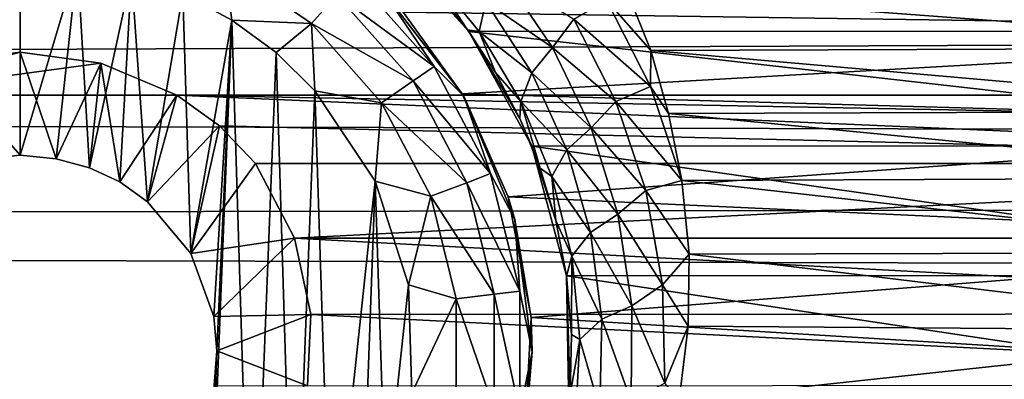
# Model space of a CAD drawing. Header units: metres. Extents: x -95 to 103, y -12 to 12.
# Tile 167 of 256: x -64.202 to -61.702, y 7.07 to 7.984. Entities that reach past the tile are written whole.
import ezdxf

# ---------------------------------------------------------------- set-up
doc = ezdxf.new("R2010")
doc.units = ezdxf.units.M
doc.layers.add('solid_P74500', color=7, linetype='CONTINUOUS')
doc.layers.add('solid_P74500_01', color=7, linetype='CONTINUOUS')

msp = doc.modelspace()

# ---------------------------------------------------------------- linework, layer by layer
at = {"layer": 'solid_P74500'}
for points in [[(-12.2, 5.05, 0.5), (-11.7, 9.776363, 0.5), (-88, 9.776363, 0.5)], [(-12.2, 5.05, 0.5), (-88, 9.776363, 0.5), (-88, 5.05, 0.5)], [(92.5, 7.752533, 9.805175), (92.5, 8.487373, 9.175829), (-94.018356, 8.209083, 9.426609)], [(92.5, 7.752533, 9.805175), (-94.018356, 8.209083, 9.426609), (-94.018356, 7.447287, 10.039319)], [(-60.338188, 7.955187, -8.304517), (-60.130051, 8.186581, -8.076503), (-63.269226, 8.185938, -8.077154)], [(-60.338188, 7.955187, -8.304517), (-63.269226, 8.185938, -8.077154), (-63.061371, 7.95457, -8.305107)], [(-63.064331, 7.958691, -9.092649), (-63.061371, 7.95457, -8.305107), (-63.269226, 8.185938, -8.077154)], [(-63.064331, 7.958691, -9.092649), (-63.269226, 8.185938, -8.077154), (-63.143063, 8.058084, -8.982758)], [(-64.199997, 8.14, -11.8), (-64.291832, 7.630482, -11.8), (-64.370331, 8.125382, -11.8)], [(-64.199997, 8.14, -11.8), (-64.199997, 7.64, -11.8), (-64.291832, 7.630482, -11.8)], [(-64.054955, 8.12864, -11.8), (-64.199997, 7.64, -11.8), (-64.199997, 8.14, -11.8)], [(-64.054955, 8.12864, -11.8), (-64.108688, 7.630527, -11.8), (-64.199997, 7.64, -11.8)], [(-64.054955, 8.12864, -11.8), (-64.024689, 7.607855, -11.8), (-64.108688, 7.630527, -11.8)], [(-64.054955, 8.12864, -11.8), (-63.917507, 8.099016, -11.8), (-64.024689, 7.607855, -11.8)], [(-63.681923, 8.12711, -11.777164), (-63.663013, 7.983215, -11.8), (-63.787128, 8.050737, -11.8)], [(-63.681923, 8.12711, -11.777164), (-63.460747, 7.974443, -11.777164), (-63.663013, 7.983215, -11.8)], [(-63.396152, 8.047357, -11.712049), (-63.460747, 7.974443, -11.777164), (-63.681923, 8.12711, -11.777164)], [(-63.228165, 8.003443, -5.827108), (-60.03117, 8.13967, -5.635225), (-60.209461, 7.959397, -5.887105)], [(-63.167862, 8.116902, -9.071674), (-63.064331, 7.958691, -9.092649), (-63.143063, 8.058084, -8.982758)], [(-63.167862, 8.116902, -9.071674), (-63.035263, 7.954477, -9.252772), (-63.064331, 7.958691, -9.092649)], [(-63.017941, 8.029526, -9.32572), (-63.035263, 7.954477, -9.252772), (-63.167862, 8.116902, -9.071674)], [(-63.017941, 8.029526, -9.32572), (-62.974445, 8.100428, -9.375034), (-62.848385, 7.913625, -9.56118)], [(-62.848385, 7.913625, -9.56118), (-62.974445, 8.100428, -9.375034), (-62.794556, 7.985523, -9.567693)], [(-63.917507, 8.099016, -11.8), (-63.947666, 7.57166, -11.8), (-64.024689, 7.607855, -11.8)], [(-63.917507, 8.099016, -11.8), (-63.876675, 7.520992, -11.8), (-63.947666, 7.57166, -11.8)], [(-63.917507, 8.099016, -11.8), (-63.787128, 8.050737, -11.8), (-63.876675, 7.520992, -11.8)], [(-63.353024, 8.096038, -11.614588), (-63.148842, 7.865563, -11.614588), (-63.396152, 8.047357, -11.712049)], [(-63.280762, 8.059238, -11.5), (-63.148842, 7.865563, -11.614588), (-63.353024, 8.096038, -11.614588)], [(-63.787128, 8.050737, -11.8), (-63.767342, 7.39014, -11.8), (-63.876675, 7.520992, -11.8)], [(-63.787128, 8.050737, -11.8), (-63.663013, 7.983215, -11.8), (-63.767342, 7.39014, -11.8)], [(-63.280762, 8.059238, -11.5), (-63.228165, 8.003443, -5.827108), (-63.077759, 7.79618, -6.10177)], [(-63.280762, 8.059238, -11.5), (-63.077759, 7.79618, -6.10177), (-63.074165, 7.79, -11.5)], [(-63.280762, 8.059238, -11.5), (-63.074165, 7.79, -11.5), (-63.148842, 7.865563, -11.614588)], [(-62.711864, 8.035035, -9.568677), (-62.65778, 8.05173, -9.561361), (-62.599243, 7.905591, -9.682542)], [(-60.735615, 8.064089, -9.550941), (-60.797935, 7.912471, -9.676921), (-62.65778, 8.05173, -9.561361)], [(-60.797935, 7.912471, -9.676921), (-62.599243, 7.905591, -9.682542), (-62.65778, 8.05173, -9.561361)], [(-63.396152, 8.047357, -11.712049), (-63.202366, 7.828617, -11.712049), (-63.460747, 7.974443, -11.777164)], [(-63.148842, 7.865563, -11.614588), (-63.202366, 7.828617, -11.712049), (-63.396152, 8.047357, -11.712049)], [(-63.017941, 8.029526, -9.32572), (-62.901489, 7.849185, -9.512413), (-63.035263, 7.954477, -9.252772)], [(-63.017941, 8.029526, -9.32572), (-62.848385, 7.913625, -9.56118), (-62.901489, 7.849185, -9.512413)], [(-62.711864, 8.035035, -9.568677), (-62.599548, 7.814108, -9.754907), (-62.794556, 7.985523, -9.567693)], [(-62.711864, 8.035035, -9.568677), (-62.599243, 7.905591, -9.682542), (-62.599548, 7.814108, -9.754907)], [(-63.077759, 7.79618, -6.10177), (-63.228165, 8.003443, -5.827108), (-60.209461, 7.959397, -5.887105)], [(-63.663013, 7.983215, -11.8), (-63.708229, 7.229405, -11.8), (-63.767342, 7.39014, -11.8)], [(-63.663013, 7.983215, -11.8), (-63.731503, 6.257416, -11.8), (-63.700718, 7.142048, -11.8)], [(-63.663013, 7.983215, -11.8), (-63.611973, 6.331459, -11.8), (-63.731503, 6.257416, -11.8)], [(-63.663013, 7.983215, -11.8), (-63.700718, 7.142048, -11.8), (-63.708229, 7.229405, -11.8)], [(-63.663013, 7.983215, -11.8), (-63.550758, 7.900564, -11.8), (-63.611973, 6.331459, -11.8)], [(-63.460747, 7.974443, -11.777164), (-63.550758, 7.900564, -11.8), (-63.663013, 7.983215, -11.8)], [(-62.848385, 7.913625, -9.56118), (-62.794556, 7.985523, -9.567693), (-62.688114, 7.776078, -9.754655)], [(-62.599548, 7.814108, -9.754907), (-62.688114, 7.776078, -9.754655), (-62.794556, 7.985523, -9.567693)], [(-63.460747, 7.974443, -11.777164), (-63.451893, 7.80319, -11.8), (-63.550758, 7.900564, -11.8)], [(-63.460747, 7.974443, -11.777164), (-63.282532, 7.773282, -11.777164), (-63.451893, 7.80319, -11.8)], [(-63.202366, 7.828617, -11.712049), (-63.282532, 7.773282, -11.777164), (-63.460747, 7.974443, -11.777164)], [(-63.077759, 7.79618, -6.10177), (-60.209461, 7.959397, -5.887105), (-60.363678, 7.719777, -6.197987)], [(-62.99361, 7.85037, -9.209391), (-63.061371, 7.95457, -8.305107), (-63.064331, 7.958691, -9.092649)], [(-63.035263, 7.954477, -9.252772), (-62.99361, 7.85037, -9.209391), (-63.064331, 7.958691, -9.092649)], [(-60.49802, 7.664145, -8.573849), (-60.338188, 7.955187, -8.304517), (-63.061371, 7.95457, -8.305107)], [(-60.49802, 7.664145, -8.573849), (-63.061371, 7.95457, -8.305107), (-62.901268, 7.66248, -8.575336)], [(-62.931713, 7.732833, -9.330323), (-62.901268, 7.66248, -8.575336), (-63.061371, 7.95457, -8.305107)], [(-62.931713, 7.732833, -9.330323), (-63.061371, 7.95457, -8.305107), (-62.99361, 7.85037, -9.209391)], [(-63.035263, 7.954477, -9.252772), (-62.929165, 7.776495, -9.440274), (-62.99361, 7.85037, -9.209391)], [(-62.901489, 7.849185, -9.512413), (-62.929165, 7.776495, -9.440274), (-63.035263, 7.954477, -9.252772)], [(-64.199997, 7.901906, -4.3), (-64.597061, 7.792304, -4.3), (-64.404327, 7.873975, -4.3)], [(-63.99567, 7.873975, -4.3), (-64.597061, 7.792304, -4.3), (-64.199997, 7.901906, -4.3)], [(-64.199997, 7.64, -11.8), (-64.199997, 7.901906, -4.3), (-64.404327, 7.873975, -4.3)], [(-64.108688, 7.630527, -11.8), (-64.199997, 7.901906, -4.3), (-64.199997, 7.64, -11.8)], [(-64.108688, 7.630527, -11.8), (-63.99567, 7.873975, -4.3), (-64.199997, 7.901906, -4.3)], [(-63.550758, 7.900564, -11.8), (-63.505363, 6.420703, -11.8), (-63.611973, 6.331459, -11.8)], [(-63.550758, 7.900564, -11.8), (-63.451893, 7.80319, -11.8), (-63.505363, 6.420703, -11.8)], [(-62.901489, 7.849185, -9.512413), (-62.848385, 7.913625, -9.56118), (-62.750389, 7.709259, -9.751215)], [(-62.750389, 7.709259, -9.751215), (-62.848385, 7.913625, -9.56118), (-62.688114, 7.776078, -9.754655)], [(-62.599548, 7.814108, -9.754907), (-62.599243, 7.905591, -9.682542), (-62.553913, 7.745763, -9.810869)], [(-60.797935, 7.912471, -9.676921), (-60.846973, 7.75142, -9.806401), (-62.599243, 7.905591, -9.682542)], [(-60.846973, 7.75142, -9.806401), (-62.553913, 7.745763, -9.810869), (-62.599243, 7.905591, -9.682542)], [(-63.99567, 7.873975, -4.3), (-63.80294, 7.792304, -4.3), (-64.597061, 7.792304, -4.3)], [(-64.291832, 7.630482, -11.8), (-64.199997, 7.64, -11.8), (-64.404327, 7.873975, -4.3)], [(-64.108688, 7.630527, -11.8), (-64.024689, 7.607855, -11.8), (-63.99567, 7.873975, -4.3)], [(-64.024689, 7.607855, -11.8), (-63.947666, 7.57166, -11.8), (-63.99567, 7.873975, -4.3)], [(-63.947666, 7.57166, -11.8), (-63.80294, 7.792304, -4.3), (-63.99567, 7.873975, -4.3)], [(-63.148842, 7.865563, -11.614588), (-63.005745, 7.59292, -11.614588), (-63.202366, 7.828617, -11.712049)], [(-63.074165, 7.79, -11.5), (-63.005745, 7.59292, -11.614588), (-63.148842, 7.865563, -11.614588)], [(-62.929165, 7.776495, -9.440274), (-62.931713, 7.732833, -9.330323), (-62.99361, 7.85037, -9.209391)], [(-63.202366, 7.828617, -11.712049), (-63.066559, 7.569858, -11.712049), (-63.282532, 7.773282, -11.777164)], [(-63.005745, 7.59292, -11.614588), (-63.066559, 7.569858, -11.712049), (-63.202366, 7.828617, -11.712049)], [(-62.901489, 7.849185, -9.512413), (-62.812275, 7.653166, -9.702489), (-62.929165, 7.776495, -9.440274)], [(-62.901489, 7.849185, -9.512413), (-62.750389, 7.709259, -9.751215), (-62.812275, 7.653166, -9.702489)], [(-63.451893, 7.80319, -11.8), (-63.411118, 6.52597, -11.8), (-63.505363, 6.420703, -11.8)], [(-63.451893, 7.80319, -11.8), (-63.298901, 7.573346, -11.8), (-63.411118, 6.52597, -11.8)], [(-63.282532, 7.773282, -11.777164), (-63.298901, 7.573346, -11.8), (-63.451893, 7.80319, -11.8)], [(-62.599548, 7.814108, -9.754907), (-62.520657, 7.575688, -9.942784), (-62.688114, 7.776078, -9.754655)], [(-62.599548, 7.814108, -9.754907), (-62.553913, 7.745763, -9.810869), (-62.520657, 7.575688, -9.942784)], [(-85.675003, 7.792304, -1.8), (-14.325, 7.792304, -4.2), (-14.325, 7.792304, -1.8)], [(-18.802942, 7.792304, -4.2), (-14.325, 7.792304, -4.2), (-85.675003, 7.792304, -1.8)], [(-84.20311, 5.444916, -1.8), (-85.675003, 7.792304, -1.8), (-14.325, 7.792304, -1.8)], [(-19.597059, 7.792304, -4.2), (-18.802942, 7.792304, -4.2), (-85.675003, 7.792304, -1.8)], [(-23.802942, 7.792304, -4.2), (-19.597059, 7.792304, -4.2), (-85.675003, 7.792304, -1.8)], [(-24.597059, 7.792304, -4.2), (-23.802942, 7.792304, -4.2), (-85.675003, 7.792304, -1.8)], [(-28.802942, 7.792304, -4.2), (-24.597059, 7.792304, -4.2), (-85.675003, 7.792304, -1.8)], [(-29.597059, 7.792304, -4.2), (-28.802942, 7.792304, -4.2), (-85.675003, 7.792304, -1.8)], [(-33.80294, 7.792304, -4.2), (-29.597059, 7.792304, -4.2), (-85.675003, 7.792304, -1.8)], [(-34.597057, 7.792304, -4.2), (-33.80294, 7.792304, -4.2), (-85.675003, 7.792304, -1.8)], [(-38.80294, 7.792304, -4.2), (-34.597057, 7.792304, -4.2), (-85.675003, 7.792304, -1.8)], [(-39.597057, 7.792304, -4.2), (-38.80294, 7.792304, -4.2), (-85.675003, 7.792304, -1.8)], [(-43.80294, 7.792304, -4.2), (-39.597057, 7.792304, -4.2), (-85.675003, 7.792304, -1.8)], [(-44.597057, 7.792304, -4.2), (-43.80294, 7.792304, -4.2), (-85.675003, 7.792304, -1.8)], [(-48.80294, 7.792304, -4.2), (-44.597057, 7.792304, -4.2), (-85.675003, 7.792304, -1.8)], [(-49.597057, 7.792304, -4.2), (-48.80294, 7.792304, -4.2), (-85.675003, 7.792304, -1.8)], [(-53.80294, 7.792304, -4.2), (-49.597057, 7.792304, -4.2), (-85.675003, 7.792304, -1.8)], [(-54.597057, 7.792304, -4.2), (-53.80294, 7.792304, -4.2), (-85.675003, 7.792304, -1.8)], [(-58.80294, 7.792304, -4.2), (-54.597057, 7.792304, -4.2), (-85.675003, 7.792304, -1.8)], [(-59.597057, 7.792304, -4.2), (-58.80294, 7.792304, -4.2), (-85.675003, 7.792304, -1.8)], [(-63.80294, 7.792304, -4.2), (-59.597057, 7.792304, -4.2), (-85.675003, 7.792304, -1.8)], [(-64.597061, 7.792304, -4.2), (-63.80294, 7.792304, -4.2), (-85.675003, 7.792304, -1.8)], [(-83.957001, 5.406663, -1.8), (-84.20311, 5.444916, -1.8), (-14.325, 7.792304, -1.8)], [(-83.736336, 5.295372, -1.8), (-83.957001, 5.406663, -1.8), (-14.325, 7.792304, -1.8)], [(-83.736336, 5.295372, -1.8), (-14.325, 7.792304, -1.8), (-79.20311, 5.444916, -1.8)], [(-78.957001, 5.406663, -1.8), (-79.20311, 5.444916, -1.8), (-14.325, 7.792304, -1.8)], [(-78.736336, 5.295372, -1.8), (-78.957001, 5.406663, -1.8), (-14.325, 7.792304, -1.8)], [(-78.736336, 5.295372, -1.8), (-14.325, 7.792304, -1.8), (-74.20311, 5.444916, -1.8)], [(-73.957001, 5.406663, -1.8), (-74.20311, 5.444916, -1.8), (-14.325, 7.792304, -1.8)], [(-73.736336, 5.295372, -1.8), (-73.957001, 5.406663, -1.8), (-14.325, 7.792304, -1.8)], [(-73.736336, 5.295372, -1.8), (-14.325, 7.792304, -1.8), (-69.20311, 5.444916, -1.8)], [(-68.957001, 5.406663, -1.8), (-69.20311, 5.444916, -1.8), (-14.325, 7.792304, -1.8)], [(-68.736336, 5.295372, -1.8), (-68.957001, 5.406663, -1.8), (-14.325, 7.792304, -1.8)], [(-68.736336, 5.295372, -1.8), (-14.325, 7.792304, -1.8), (-64.20311, 5.444916, -1.8)], [(-64.597061, 7.792304, -4.2), (-63.80294, 7.792304, -4.3), (-63.80294, 7.792304, -4.2)], [(-64.597061, 7.792304, -4.2), (-64.597061, 7.792304, -4.3), (-63.80294, 7.792304, -4.3)], [(-63.957005, 5.406663, -1.8), (-64.20311, 5.444916, -1.8), (-14.325, 7.792304, -1.8)], [(-63.736332, 5.295372, -1.8), (-63.957005, 5.406663, -1.8), (-14.325, 7.792304, -1.8)], [(-63.947666, 7.57166, -11.8), (-63.876675, 7.520992, -11.8), (-63.80294, 7.792304, -4.3)], [(-63.876675, 7.520992, -11.8), (-63.80294, 7.792304, -4.2), (-63.80294, 7.792304, -4.3)], [(-63.876675, 7.520992, -11.8), (-63.693855, 7.714148, -4.2), (-63.80294, 7.792304, -4.2)], [(-63.693855, 7.714148, -4.2), (-59.796944, 7.619055, -4.2), (-63.80294, 7.792304, -4.2)], [(-59.706146, 7.714148, -4.2), (-63.80294, 7.792304, -4.2), (-59.796944, 7.619055, -4.2)], [(-59.706146, 7.714148, -4.2), (-59.597057, 7.792304, -4.2), (-63.80294, 7.792304, -4.2)], [(-63.736332, 5.295372, -1.8), (-14.325, 7.792304, -1.8), (-59.20311, 5.444916, -1.8)], [(-62.961212, 7.534212, -6.422531), (-63.077759, 7.79618, -6.10177), (-60.363678, 7.719777, -6.197987)], [(-63.074165, 7.79, -11.5), (-63.077759, 7.79618, -6.10177), (-62.961212, 7.534212, -6.422531)], [(-63.074165, 7.79, -11.5), (-62.961212, 7.534212, -6.422531), (-62.944298, 7.476465, -11.5)], [(-63.074165, 7.79, -11.5), (-62.944298, 7.476465, -11.5), (-63.005745, 7.59292, -11.614588)], [(-62.929165, 7.776495, -9.440274), (-62.88018, 7.606991, -9.457047), (-62.931713, 7.732833, -9.330323)], [(-62.929165, 7.776495, -9.440274), (-62.850197, 7.585193, -9.63041), (-62.88018, 7.606991, -9.457047)], [(-62.812275, 7.653166, -9.702489), (-62.850197, 7.585193, -9.63041), (-62.929165, 7.776495, -9.440274)], [(-62.750389, 7.709259, -9.751215), (-62.688114, 7.776078, -9.754655), (-62.612137, 7.550274, -9.942807)], [(-62.688114, 7.776078, -9.754655), (-62.520657, 7.575688, -9.942784), (-62.612137, 7.550274, -9.942807)], [(92.5, 6.975814, 10.372194), (92.5, 7.752533, 9.805175), (-94.018356, 7.447287, 10.039319)], [(-63.282532, 7.773282, -11.777164), (-63.157639, 7.535316, -11.777164), (-63.298901, 7.573346, -11.8)], [(-63.066559, 7.569858, -11.712049), (-63.157639, 7.535316, -11.777164), (-63.282532, 7.773282, -11.777164)], [(-60.846973, 7.75142, -9.806401), (-60.878757, 7.581891, -9.938055), (-62.553913, 7.745763, -9.810869)], [(-62.88018, 7.606991, -9.457047), (-62.901268, 7.66248, -8.575336), (-62.931713, 7.732833, -9.330323)], [(-60.878757, 7.581891, -9.938055), (-62.520657, 7.575688, -9.942784), (-62.553913, 7.745763, -9.810869)], [(-63.876675, 7.520992, -11.8), (-63.767342, 7.39014, -11.8), (-63.693855, 7.714148, -4.2)], [(-63.767342, 7.39014, -11.8), (-63.603058, 7.619055, -4.2), (-63.693855, 7.714148, -4.2)], [(-63.693855, 7.714148, -4.2), (-63.603058, 7.619055, -4.2), (-59.796944, 7.619055, -4.2)], [(-62.961212, 7.534212, -6.422531), (-60.363678, 7.719777, -6.197987), (-60.469357, 7.419488, -6.554479)], [(-62.812275, 7.653166, -9.702489), (-62.750389, 7.709259, -9.751215), (-62.682583, 7.489538, -9.941881)], [(-62.682583, 7.489538, -9.941881), (-62.750389, 7.709259, -9.751215), (-62.612137, 7.550274, -9.942807)], [(-60.586353, 7.334234, -8.857709), (-60.49802, 7.664145, -8.573849), (-62.901268, 7.66248, -8.575336)], [(-60.586353, 7.334234, -8.857709), (-62.901268, 7.66248, -8.575336), (-62.813553, 7.333337, -8.858451)], [(-62.840294, 7.473468, -9.588049), (-62.813553, 7.333337, -8.858451), (-62.901268, 7.66248, -8.575336)], [(-62.840294, 7.473468, -9.588049), (-62.901268, 7.66248, -8.575336), (-62.88018, 7.606991, -9.457047)], [(-62.812275, 7.653166, -9.702489), (-62.752056, 7.443598, -9.892752), (-62.850197, 7.585193, -9.63041)], [(-62.812275, 7.653166, -9.702489), (-62.682583, 7.489538, -9.941881), (-62.752056, 7.443598, -9.892752)], [(-63.767342, 7.39014, -11.8), (-63.503391, 7.428674, -4.528224), (-63.603058, 7.619055, -4.2)], [(-59.796944, 7.619055, -4.2), (-63.603058, 7.619055, -4.2), (-63.503391, 7.428674, -4.528224)], [(-59.896561, 7.428859, -4.52792), (-59.796944, 7.619055, -4.2), (-63.503391, 7.428674, -4.528224)], [(-62.850197, 7.585193, -9.63041), (-62.840294, 7.473468, -9.588049), (-62.88018, 7.606991, -9.457047)], [(-63.005745, 7.59292, -11.614588), (-62.93206, 7.293956, -11.614588), (-63.066559, 7.569858, -11.712049)], [(-62.944298, 7.476465, -11.5), (-62.93206, 7.293956, -11.614588), (-63.005745, 7.59292, -11.614588)], [(-62.850197, 7.585193, -9.63041), (-62.799587, 7.382661, -9.820079), (-62.840294, 7.473468, -9.588049)], [(-62.752056, 7.443598, -9.892752), (-62.799587, 7.382661, -9.820079), (-62.850197, 7.585193, -9.63041)], [(-62.612137, 7.550274, -9.942807), (-62.520657, 7.575688, -9.942784), (-62.501717, 7.387943, -10.08307)], [(-60.878757, 7.581891, -9.938055), (-60.894382, 7.392529, -10.079708), (-62.520657, 7.575688, -9.942784)], [(-60.894382, 7.392529, -10.079708), (-62.501717, 7.387943, -10.08307), (-62.520657, 7.575688, -9.942784)], [(-63.298901, 7.573346, -11.8), (-63.333118, 6.641509, -11.8), (-63.411118, 6.52597, -11.8)], [(-63.298901, 7.573346, -11.8), (-63.272678, 6.76642, -11.8), (-63.333118, 6.641509, -11.8)], [(-63.298901, 7.573346, -11.8), (-63.214642, 7.310327, -11.8), (-63.272678, 6.76642, -11.8)], [(-63.157639, 7.535316, -11.777164), (-63.214642, 7.310327, -11.8), (-63.298901, 7.573346, -11.8)], [(-63.066559, 7.569858, -11.712049), (-62.996624, 7.286117, -11.712049), (-63.157639, 7.535316, -11.777164)], [(-62.93206, 7.293956, -11.614588), (-62.996624, 7.286117, -11.712049), (-63.066559, 7.569858, -11.712049)], [(-62.682583, 7.489538, -9.941881), (-62.612137, 7.550274, -9.942807), (-62.569378, 7.310532, -10.129299)], [(-62.612137, 7.550274, -9.942807), (-62.501717, 7.387943, -10.08307), (-62.569378, 7.310532, -10.129299)], [(-63.157639, 7.535316, -11.777164), (-63.093323, 7.274375, -11.777164), (-63.214642, 7.310327, -11.8)], [(-62.996624, 7.286117, -11.712049), (-63.093323, 7.274375, -11.777164), (-63.157639, 7.535316, -11.777164)], [(-62.902905, 7.226828, -6.766441), (-62.961212, 7.534212, -6.422531), (-60.469357, 7.419488, -6.554479)], [(-62.944298, 7.476465, -11.5), (-62.961212, 7.534212, -6.422531), (-62.902905, 7.226828, -6.766441)], [(-62.944298, 7.476465, -11.5), (-62.902905, 7.226828, -6.766441), (-62.900002, 7.14, -11.5)], [(-62.944298, 7.476465, -11.5), (-62.900002, 7.14, -11.5), (-62.93206, 7.293956, -11.614588)], [(-62.752056, 7.443598, -9.892752), (-62.682583, 7.489538, -9.941881), (-62.64769, 7.256926, -10.13025)], [(-62.64769, 7.256926, -10.13025), (-62.682583, 7.489538, -9.941881), (-62.569378, 7.310532, -10.129299)], [(-62.813297, 7.332494, -9.71944), (-62.813553, 7.333337, -8.858451), (-62.840294, 7.473468, -9.588049)], [(-62.799587, 7.382661, -9.820079), (-62.813297, 7.332494, -9.71944), (-62.840294, 7.473468, -9.588049)], [(92.5, 6.975814, 10.372194), (-94.018356, 7.447287, 10.039319), (-94.018356, 6.639937, 10.59062)], [(-63.767342, 7.39014, -11.8), (-63.708229, 7.229405, -11.8), (-63.503391, 7.428674, -4.528224)], [(-63.708229, 7.229405, -11.8), (-63.462597, 7.234941, -4.831732), (-63.503391, 7.428674, -4.528224)], [(-59.937241, 7.236759, -4.829008), (-59.896561, 7.428859, -4.52792), (-63.503391, 7.428674, -4.528224)], [(-59.937241, 7.236759, -4.829008), (-63.503391, 7.428674, -4.528224), (-63.462597, 7.234941, -4.831732)], [(-62.752056, 7.443598, -9.892752), (-62.723167, 7.222837, -10.080328), (-62.799587, 7.382661, -9.820079)], [(-62.752056, 7.443598, -9.892752), (-62.64769, 7.256926, -10.13025), (-62.723167, 7.222837, -10.080328)], [(-62.902905, 7.226828, -6.766441), (-60.469357, 7.419488, -6.554479), (-60.498337, 7.079858, -6.919943)], [(-62.799587, 7.382661, -9.820079), (-62.800701, 7.184258, -9.852427), (-62.813297, 7.332494, -9.71944)], [(-62.799587, 7.382661, -9.820079), (-62.77914, 7.171193, -10.006481), (-62.800701, 7.184258, -9.852427)], [(-62.723167, 7.222837, -10.080328), (-62.77914, 7.171193, -10.006481), (-62.799587, 7.382661, -9.820079)], [(-62.569378, 7.310532, -10.129299), (-62.501717, 7.387943, -10.08307), (-62.504425, 7.205236, -10.21443)], [(-60.893276, 7.193082, -10.222992), (-62.504425, 7.205236, -10.21443), (-62.501717, 7.387943, -10.08307)], [(-60.894382, 7.392529, -10.079708), (-60.893276, 7.193082, -10.222992), (-62.501717, 7.387943, -10.08307)], [(-60.592739, 6.998838, -9.125035), (-60.586353, 7.334234, -8.857709), (-62.813553, 7.333337, -8.858451)], [(-60.592739, 6.998838, -9.125035), (-62.813553, 7.333337, -8.858451), (-62.807384, 6.99762, -9.125969)], [(-62.80423, 7.031255, -9.986495), (-62.807384, 6.99762, -9.125969), (-62.813553, 7.333337, -8.858451)], [(-62.800701, 7.184258, -9.852427), (-62.813553, 7.333337, -8.858451), (-62.813297, 7.332494, -9.71944)], [(-62.80423, 7.031255, -9.986495), (-62.813553, 7.333337, -8.858451), (-62.800701, 7.184258, -9.852427)], [(-63.214642, 7.310327, -11.8), (-63.205719, 7.034285, -11.8), (-63.272678, 6.76642, -11.8)], [(-63.093323, 7.274375, -11.777164), (-63.205719, 7.034285, -11.8), (-63.214642, 7.310327, -11.8)], [(-62.64769, 7.256926, -10.13025), (-62.569378, 7.310532, -10.129299), (-62.56319, 7.059873, -10.311363)], [(-62.569378, 7.310532, -10.129299), (-62.504425, 7.205236, -10.21443), (-62.56319, 7.059873, -10.311363)], [(-62.996624, 7.286117, -11.712049), (-62.996624, 6.993884, -11.712049), (-63.093323, 7.274375, -11.777164)], [(-62.93206, 7.293956, -11.614588), (-62.93206, 6.986044, -11.614588), (-62.996624, 7.286117, -11.712049)], [(-62.93206, 6.986044, -11.614588), (-62.996624, 6.993884, -11.712049), (-62.996624, 7.286117, -11.712049)], [(-62.900002, 7.14, -11.5), (-62.93206, 6.986044, -11.614588), (-62.93206, 7.293956, -11.614588)], [(-63.093323, 7.274375, -11.777164), (-63.093323, 7.005625, -11.777164), (-63.205719, 7.034285, -11.8)], [(-62.996624, 6.993884, -11.712049), (-63.093323, 7.005625, -11.777164), (-63.093323, 7.274375, -11.777164)], [(-62.723167, 7.222837, -10.080328), (-62.64769, 7.256926, -10.13025), (-62.649021, 7.014533, -10.313454)], [(-62.649021, 7.014533, -10.313454), (-62.64769, 7.256926, -10.13025), (-62.56319, 7.059873, -10.311363)], [(-63.708229, 7.229405, -11.8), (-63.700718, 7.142048, -11.8), (-63.462597, 7.234941, -4.831732)], [(-63.700718, 7.142048, -11.8), (-63.470741, 7.053593, -5.092822), (-63.462597, 7.234941, -4.831732)], [(-59.929634, 7.055848, -5.089697), (-63.462597, 7.234941, -4.831732), (-63.470741, 7.053593, -5.092822)], [(-59.929634, 7.055848, -5.089697), (-59.937241, 7.236759, -4.829008), (-63.462597, 7.234941, -4.831732)], [(-62.920132, 6.912104, -7.087512), (-62.902905, 7.226828, -6.766441), (-60.498337, 7.079858, -6.919943)], [(-62.900002, 7.14, -11.5), (-62.902905, 7.226828, -6.766441), (-62.920132, 6.912104, -7.087512)], [(-62.723167, 7.222837, -10.080328), (-62.728493, 6.993838, -10.262398), (-62.77914, 7.171193, -10.006481)], [(-62.723167, 7.222837, -10.080328), (-62.649021, 7.014533, -10.313454), (-62.728493, 6.993838, -10.262398)], [(-62.56319, 7.059873, -10.311363), (-62.504425, 7.205236, -10.21443), (-62.527477, 7.01674, -10.344823)], [(-60.893276, 7.193082, -10.222992), (-62.527477, 7.01674, -10.344823), (-62.504425, 7.205236, -10.21443)], [(-62.77914, 7.171193, -10.006481), (-62.80423, 7.031255, -9.986495), (-62.800701, 7.184258, -9.852427)], [(-60.893276, 7.193082, -10.222992), (-60.871647, 6.995722, -10.359048), (-62.527477, 7.01674, -10.344823)], [(-62.77914, 7.171193, -10.006481), (-62.791199, 6.953621, -10.186873), (-62.80423, 7.031255, -9.986495)], [(-62.728493, 6.993838, -10.262398), (-62.791199, 6.953621, -10.186873), (-62.77914, 7.171193, -10.006481)], [(-63.731503, 6.257416, -11.8), (-63.707512, 7.05461, -11.8), (-63.700718, 7.142048, -11.8)], [(-63.700718, 7.142048, -11.8), (-63.707512, 7.05461, -11.8), (-63.470741, 7.053593, -5.092822)], [(-62.900002, 7.14, -11.5), (-62.920132, 6.912104, -7.087512), (-62.944298, 6.803535, -11.5)], [(-62.900002, 7.14, -11.5), (-62.944298, 6.803535, -11.5), (-62.93206, 6.986044, -11.614588)], [(-62.920132, 6.912104, -7.087512), (-60.498337, 7.079858, -6.919943), (-60.441578, 6.754933, -7.237463)]]:
    msp.add_3dface(points, dxfattribs=at)
at = {"layer": 'solid_P74500_01'}
for points in [[(-92.5, 7.788958, 8.459974), (-92.5, 8.940191, 7.233159), (92.5, 8.572252, 7.665731)], [(-92.5, 7.788958, 8.459974), (92.5, 8.572252, 7.665731), (92.5, 7.29035, 8.893468)], [(-92.5, 6.467994, 9.508519), (-92.5, 7.788958, 8.459974), (92.5, 7.29035, 8.893468)], [(-92.5, 6.467994, 9.508519), (92.5, 7.29035, 8.893468), (92.5, 5.836015, 9.908373)]]:
    msp.add_3dface(points, dxfattribs=at)

doc.saveas('drawing.dxf')
